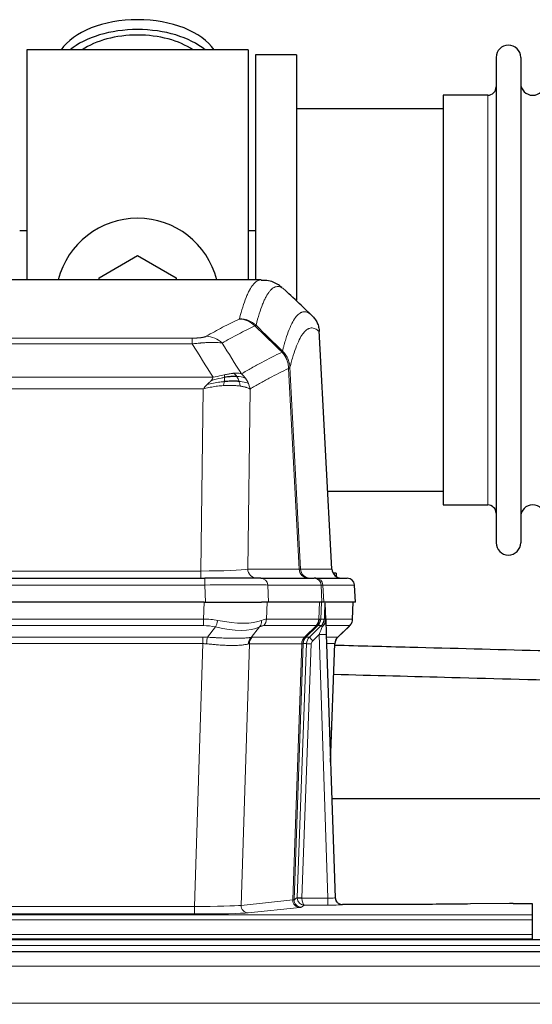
# Model space of a CAD drawing. Header units: inches. Extents: x 0 to 20790, y -12 to 14700.
# Tile 66 of 132: x 4333 to 4546, y 11981 to 12390. Entities that reach past the tile are written whole.
import ezdxf

# ---------------------------------------------------------------- set-up
doc = ezdxf.new("R2010")
doc.units = ezdxf.units.IN
doc.layers.add('1', color=7, linetype='Continuous', true_color=0xffffff)
doc.layers.add('254', color=7, linetype='Continuous', true_color=0xffffff)
doc.styles.add('latin_extended', font='simplex.shx')
doc.dimstyles.get("Standard").update_dxf_attribs({"dimtxt": 0.18, "dimasz": 0.18, "dimexe": 0.18, "dimexo": 0.0625, "dimgap": 0.09, "dimtad": 0, "dimtih": 1, "dimtoh": 1, "dimdec": 4, "dimzin": 0, "dimdsep": 46, "dimtxsty": 'Standard', "dimcen": 0.09, "dimadec": 0, "dimazin": 0, "dimtfac": 1, "dimtdec": 4, "dimtofl": 0, "dimtmove": 0, "dimatfit": 3, "dimfxl": 1, "dimtolj": 1, "dimtzin": 0, "dimarcsym": 0})

# ---------------------------------------------------------------- blocks, each defined once
blk = doc.blocks.new('_U1')
at = {"layer": '254', "color": 3, "linetype": 'Continuous', "lineweight": 13, "transparency": 16777216}
for p, q in [((1623.11, 12324.55), (1623.11, 8470.57)), ((7857.62, 10337.89), (7857.62, 8470.57)), ((1745.61, 8505.57), (7735.12, 8505.57))]:
    blk.add_line(p, q, dxfattribs=at)
at = {"layer": '254', "color": 3, "transparency": 16777216}
for points in [[(1745.61, 8525.98), (1745.61, 8485.15), (1623.11, 8505.57)], [(7735.12, 8485.15), (7735.12, 8525.98), (7857.62, 8505.57)]]:
    blk.add_solid(points, dxfattribs=at)
at = {"layer": 'Defpoints', "color": 0, "transparency": 16777216}
for p in [(1623.11, 12359.55), (7857.62, 10372.89), (7857.62, 8505.57)]:
    blk.add_point(p, dxfattribs=at)
at = {"layer": '254', "color": 2, "lineweight": 13, "transparency": 16777216, "insert": (4524.53, 8689.32), "char_height": 122.5, "attachment_point": 1, "style": 'latin_extended'}
blk.add_mtext('\\A1;6235', dxfattribs=at)

msp = doc.modelspace()

# ---------------------------------------------------------------- linework, layer by layer
at = {"layer": '1', "color": 2, "linetype": 'Continuous', "lineweight": 25}
for p, q in [((4427.619, 12377.691), (4335.619, 12377.691)), ((4335.619, 12377.691), (4335.619, 12282.091)), ((4427.619, 12377.691), (4427.619, 12282.091)), ((4447.619, 12375.691), (4430.619, 12375.691)), ((4430.619, 12375.691), (4430.619, 12282.093)), ((4447.619, 12375.691), (4447.619, 12273.691)), ((4530.619, 12374.591), (4530.619, 12172.791)), ((4540.819, 12374.591), (4540.819, 12172.791)), ((4527.119, 12358.841), (4508.619, 12358.841)), ((4508.619, 12358.841), (4508.619, 12188.541)), ((4508.625, 12353.191), (4447.619, 12353.191)), ((4335.656, 12302.453), (4332.66, 12302.453)), ((4430.65, 12302.453), (4427.655, 12302.453)), ((4365.619, 12282.928), (4381.619, 12292.166)), ((4381.619, 12292.166), (4397.619, 12282.928)), ((4432.973, 12282.086), (4170.265, 12282.086)), ((4365.619, 12282.085), (4365.619, 12282.928)), ((4397.619, 12282.928), (4397.619, 12282.085)), ((4462.395, 12161.873), (4457.124, 12261.01)), ((4460.681, 12194.191), (4508.625, 12194.191)), ((4508.619, 12188.541), (4527.119, 12188.541)), ((4193.709, 12158.086), (4409.529, 12158.086)), ((4432.784, 12158.086), (4409.529, 12158.086)), ((4432.784, 12158.086), (4454.958, 12158.086)), ((4455.656, 12158.086), (4454.958, 12158.086)), ((4455.656, 12158.086), (4468.766, 12158.086)), ((4464.119, 12160.191), (4462.854, 12160.191)), ((4464.119, 12160.191), (4464.119, 12158.783)), ((4472.158, 12148.086), (4471.777, 12155.245)), ((4409.231, 12148.086), (4194.007, 12148.086)), ((4409.231, 12148.086), (4433.089, 12148.086)), ((4435.984, 12148.086), (4433.089, 12148.086)), ((4458.239, 12148.086), (4435.984, 12148.086)), ((4459.023, 12148.086), (4458.239, 12148.086)), ((4472.141, 12148.086), (4459.023, 12148.086)), ((4459.83, 12140.925), (4459.603, 12147.655)), ((4470.968, 12141.075), (4471.217, 12148.086)), ((4459.832, 12140.875), (4459.83, 12140.925)), ((4464.818, 12133.561), (4469.556, 12138.07)), ((4460.04, 12134.607), (4463.728, 12025.231)), ((4461.828, 12081.583), (4463.607, 12130.856)), ((4630.937, 12066.355), (4462.357, 12066.355)), ((4463.728, 12025.231), (4463.736, 12025.096)), ((4496.619, 12022.465), (4466.716, 12022.465)), ((4536.163, 12022.874), (4519.998, 12022.629)), ((4537.662, 12022.884), (4545.619, 12022.884)), ((4545.619, 12022.884), (4545.619, 12018.111)), ((4545.619, 12018.111), (4545.619, 12016.042)), ((4545.619, 12016.042), (4545.619, 12010.016)), ((4545.619, 12010.016), (4545.619, 12008.086)), ((5032.119, 12007.691), (4055.119, 12007.691)), ((4057.619, 12008.086), (4545.619, 12008.086)), ((4545.619, 12008.086), (4545.619, 12007.691)), ((5032.119, 12002.691), (4055.119, 12002.691))]:
    msp.add_line(p, q, dxfattribs=at)
at = {"layer": '1', "color": 110, "linetype": 'Continuous', "lineweight": 13}
for p, q in [((4527.119, 12358.841), (4527.119, 12188.541)), ((4462.383, 12161.876), (4457.135, 12260.572)), ((4198.948, 12257.879), (4404.29, 12257.879)), ((4404.29, 12255.462), (4404.29, 12257.879)), ((4404.29, 12255.462), (4198.948, 12255.462)), ((4448.735, 12161.876), (4444.384, 12245.268)), ((4444.94, 12245.745), (4449.316, 12161.876)), ((4190.216, 12241.632), (4413.022, 12241.632)), ((4408.909, 12236.733), (4194.329, 12236.733)), ((4407.941, 12161.05), (4408.909, 12236.733)), ((4428.341, 12236.723), (4427.383, 12161.876)), ((4427.383, 12161.876), (4448.735, 12161.876)), ((4449.316, 12161.876), (4462.383, 12161.876)), ((4195.298, 12161.05), (4407.941, 12161.05)), ((4407.941, 12158.086), (4407.941, 12161.05)), ((4409.529, 12158.086), (4409.529, 12155.243)), ((4409.529, 12155.243), (4193.709, 12155.243)), ((4409.822, 12148.086), (4409.529, 12155.243)), ((4457.865, 12155.243), (4435.691, 12155.243)), ((4435.691, 12155.243), (4435.984, 12148.086)), ((4458.239, 12148.086), (4457.865, 12155.243)), ((4471.761, 12155.243), (4458.65, 12155.243)), ((4458.65, 12155.243), (4459.023, 12148.086)), ((4472.141, 12148.086), (4471.761, 12155.243)), ((4409.04, 12141.091), (4409.231, 12148.086)), ((4435.413, 12148.086), (4435.222, 12141.091)), ((4456.969, 12141.091), (4457.212, 12148.086)), ((4457.997, 12148.086), (4457.754, 12141.091)), ((4470.953, 12141.091), (4471.2, 12148.086)), ((4194.198, 12141.091), (4409.04, 12141.091)), ((4409.04, 12138.354), (4409.04, 12141.091)), ((4435.222, 12141.091), (4456.969, 12141.091)), ((4457.754, 12141.091), (4459.216, 12141.091)), ((4459.825, 12141.091), (4470.953, 12141.091)), ((4409.04, 12138.354), (4194.198, 12138.354)), ((4410.611, 12133.527), (4414.064, 12137.795)), ((4432.263, 12137.795), (4428.769, 12133.477)), ((4455.786, 12138.354), (4434.039, 12138.354)), ((4451.007, 12133.545), (4455.953, 12138.342)), ((4456.498, 12138.342), (4451.607, 12133.598)), ((4453.044, 12133.604), (4457.971, 12138.354)), ((4457.971, 12138.354), (4456.536, 12138.354)), ((4469.734, 12138.354), (4459.915, 12138.354)), ((4464.826, 12133.581), (4469.639, 12138.162)), ((4194.54, 12133.603), (4408.698, 12133.603)), ((4408.698, 12130.865), (4408.698, 12133.603)), ((4429.272, 12133.545), (4451.007, 12133.545)), ((4451.632, 12133.604), (4453.044, 12133.604)), ((4457.042, 12134.611), (4454.432, 12132.095)), ((4460.736, 12025.069), (4457.042, 12134.611)), ((4460.074, 12133.604), (4464.813, 12133.604)), ((4408.698, 12130.865), (4194.54, 12130.865)), ((4405.224, 12021.58), (4408.698, 12130.865)), ((4428.09, 12130.825), (4424.633, 12022.049)), ((4449.825, 12130.825), (4428.09, 12130.825)), ((4446.118, 12024.295), (4449.831, 12130.825)), ((4450.414, 12130.869), (4446.703, 12024.409)), ((4447.932, 12025.306), (4451.823, 12130.869)), ((4453.821, 12130.728), (4449.929, 12025.165)), ((4451.823, 12130.869), (4450.414, 12130.869)), ((4463.595, 12130.869), (4460.166, 12130.869)), ((4461.822, 12081.756), (4463.595, 12130.869)), ((4424.633, 12022.049), (4446.118, 12024.295)), ((4446.703, 12024.409), (4447.932, 12025.306)), ((4449.931, 12025.069), (4460.736, 12025.069)), ((4460.736, 12025.069), (4460.736, 12022.175)), ((4466.716, 12022.465), (4466.727, 12022.333)), ((4198.014, 12021.58), (4405.224, 12021.58)), ((4405.224, 12018.476), (4198.014, 12018.476)), ((4405.224, 12021.58), (4405.224, 12018.476)), ((4449.026, 12021.179), (4427.541, 12018.932)), ((4450.894, 12022.175), (4449.7, 12021.303)), ((4460.736, 12022.175), (4450.894, 12022.175)), ((4057.619, 12018.111), (4545.619, 12018.111)), ((4057.619, 12016.042), (4545.619, 12016.042)), ((4057.619, 12010.016), (4545.619, 12010.016)), ((5032.119, 12005.326), (4055.119, 12005.326)), ((5032.119, 11996.833), (4055.119, 11996.833)), ((5032.119, 11981.35), (4055.119, 11981.35))]:
    msp.add_line(p, q, dxfattribs=at)
at = {"layer": '1', "color": 2, "linetype": 'Continuous', "lineweight": 25}
for centre, radius, start, end in [((4535.719, 12374.591), 5.1, 0, 180), ((4527.119, 12362.341), 3.5, 270, 0), ((4545.819, 12363.841), 5, 180, 0), ((4381.619, 12273.691), 34, 14.29875, 165.70125), ((4527.119, 12185.041), 3.5, 0, 90), ((4545.819, 12183.541), 5, 0, 180), ((4535.719, 12172.791), 5.1, 180, 0), ((4468.781, 12155.086), 3, 3.87864, 90)]:
    msp.add_arc(centre, radius, start, end, dxfattribs=at)
for centre, major_axis, ratio, start_param, end_param in [((4381.619, 12370.76), (34, 0), 0.5735764, 0.3633693, 2.7782723), ((4381.619, 12366.664), (34, 0), 0.5735764, 0.6009523, 2.5406894), ((4381.619, 12366.664), (-30, 0), 0.5735764, 4.712389, 5.5877152), ((4381.619, 12366.664), (-30, 0), 0.5735764, 3.8370627, 4.712389), ((4466.375, 12162.086), (0, -4), 0.9993908, 4.7647489, 6.2831853), ((4460.04, 12134.782), (-0.227, 6.726), 0.0008736, 0.4374328, 1.5967123), ((4466.862, 12141.039), (3.174, -2.434), 0.9869112, 6.1322815, 6.2830018), ((4467.603, 12130.703), (-3.886, 0.947), 0.998973, 5.7186048, 6.4862172), ((4466.716, 12025.469), (-0.15, 3), 0.998739, 1.5545356, 3.0917055), ((4537.665, 12022.805), (-3, 0), 0.0262223, 4.7133912, 5.2365954)]:
    msp.add_ellipse(centre, major_axis=major_axis, ratio=ratio, start_param=start_param, end_param=end_param, dxfattribs=at)
at = {"layer": '1', "color": 110, "linetype": 'Continuous', "lineweight": 13}
for centre, major_axis, ratio, start_param, end_param in [((4423.799, 12255.868), (-4.281, 9.037), 0.9659395, 5.0815715, 5.8272089), ((4423.986, 12256.029), (-9.695, 2.45), 0.9931439, 4.2008878, 4.9582972), ((4410.137, 12248.722), (4.97, -8.677), 0.9635717, 1.8622888, 2.6052468), ((4408.02, 12162.086), (20.002, 0.052), 0.0517476, 4.708281, 6.0295934), ((4431.259, 12162.086), (0, 4), 0.9702957, 1.6231562, 3.1415927), ((4429.29, 12162.086), (-20.038, 0.208), 0.001459, 2.8976729, 3.1068244), ((4452.611, 12162.086), (0, -4), 0.9702957, 4.7647489, 6.2831853), ((4453.308, 12162.086), (0, -4), 0.9993908, 4.7647489, 6.2831853), ((4432.784, 12155.086), (0, -3), 0.9702957, 1.6231562, 3.1415927), ((4454.958, 12155.086), (0, -3), 0.9702957, 1.6231562, 3.1415927), ((4455.656, 12155.086), (0, -3), 0.9993908, 1.6231562, 3.1415927), ((4468.766, 12155.086), (0, -3), 0.9993908, 1.6231562, 3.1415927), ((4409.478, 12155.086), (27.018, 0.123), 0.0058026, 0.2445567, 1.5688664), ((4431.638, 12155.086), (27.029, 0.156), 0.000812, 0.0348973, 0.2440487), ((4408.39, 12118.231), (26.983, 1.545), 0.8452785, 1.2775604, 1.4983912), ((4408.39, 12118.231), (27.492, 22.639), 0.1155218, 0.1441436, 0.3649744), ((4431.343, 12141.231), (0, -4), 0.9702957, 0.7679449, 1.5358897), ((4453.09, 12141.231), (0, -4), 0.9702957, 0.7679449, 1.5358897), ((4453.256, 12141.219), (-0.603, -3.954), 0.9772749, 0.9153799, 1.6837369), ((4453.721, 12141.219), (1.703, -3.619), 0.9971774, 0.3287851, 1.0971421), ((4453.759, 12141.231), (0, -4), 0.9993908, 0.7679449, 1.5358897), ((4429.96, 12118.231), (27.661, 22.629), 0.117212, 0.1096858, 0.141666), ((4431.11, 12151.321), (-26.658, 10.191), 0.0473724, 2.9456198, 3.0909709), ((4429.959, 12118.231), (27.809, 22.856), 0.0163196, 0.0204945, 0.0524745), ((4461.213, 12141.022), (-1.999, 0.077), 0.1036431, 0.0350743, 0.8106069), ((4466.957, 12141.231), (0, 4), 0.9993908, 3.9095375, 4.6774824), ((4408.39, 12115.354), (16.721, 16.271), 0.9721633, 0.5640914, 0.7849223), ((4414.064, 12140.672), (-0.881, -3.902), 0.2224052, 0.7930597, 1.5799958), ((4409.293, 12151.321), (-25.873, 10.634), 0.4068526, 1.919368, 2.8032049), ((4409.293, 12151.321), (-26.677, 8.186), 0.3267204, 1.882912, 2.7667489), ((4429.566, 12140.672), (1.736, -3.604), 0.8689501, 0.3464596, 1.1333957), ((4411.087, 12115.354), (23.46, 22.829), 0.1194803, 0.122173, 0.3430038), ((4432.656, 12115.354), (23.636, 22.829), 0.1185164, 0.0901184, 0.1220986), ((4431.11, 12151.321), (-25.449, 12.923), 0.0600246, 2.9512599, 3.096611), ((4432.736, 12115.354), (23.81, 22.997), 0.0168486, 0.0174428, 0.049423), ((4457.042, 12134.681), (1.856, 4.567), 0.0053314, 4.6992705, 5.4949999), ((4455.194, 12141.231), (3.533, 1.889), 0.9978056, 4.9883687, 5.134869), ((4459.359, 12136.915), (1.388, -1.44), 0.0242285, 3.1658454, 3.9417885), ((4459.946, 12137.57), (1.583, -1.222), 0.0276319, 3.169255, 3.9405385), ((4445.919, 12115.354), (23.826, 22.997), 0.016839, 6.1714068, 6.3006297), ((4407.908, 12109.603), (17.528, 16.98), 0.9676454, 0.7049971, 0.7848447), ((4410.611, 12130.649), (0.32, 3.987), 0.0824896, 0.7712526, 1.5399639), ((4431.465, 12130.6), (-0.926, 3.891), 0.9457602, 0.5436933, 1.3082514), ((4431.968, 12130.668), (0, 4), 0.9702957, 0.7679449, 1.5315264), ((4405.207, 12109.436), (24.592, 23.931), 0.1189226, 0.1216051, 0.196623), ((4453.703, 12130.668), (0, 4), 0.9702957, 0.7679449, 1.5315264), ((4453.709, 12130.668), (-0.019, 4), 0.9702844, 0.7633847, 1.5270253), ((4454.384, 12130.721), (-1.442, 3.731), 0.998056, 0.3995344, 1.1665625), ((4454.409, 12130.727), (0, 4), 0.9993908, 0.7679449, 1.5351916), ((4426.794, 12109.586), (24.848, 24.014), 0.0168508, 0.0174344, 0.0398875), ((4455.82, 12130.727), (2.83, 2.828), 0.9993905, 1.5533428, 2.3205896), ((4454.432, 12132.165), (1.388, -1.44), 0.0242285, 3.1658454, 4.7375178), ((4457.042, 12134.506), (2.998, 0.101), 0.0348797, 6.2820091, 7.8528054), ((4467.59, 12130.727), (0, -4), 0.9993908, 3.9095375, 4.6767843), ((4439.945, 12109.587), (24.879, 24.014), 0.016827, 6.2565923, 6.3006169), ((4407.908, 12106.726), (2.819, 24.028), 0.8253154, 0.0219437, 0.1017912), ((4407.903, 12106.559), (20.559, 24.143), 0.1188179, 0.0965282, 0.1715462), ((4429.572, 12106.709), (20.849, 24.157), 0.0182437, 0.0122069, 0.0346602), ((4453.821, 12130.798), (1.999, -0.074), 0.0348758, 3.1764983, 4.7136745), ((4455.82, 12130.657), (1.703, 1.052), 0.998638, 1.7848012, 2.5520479), ((4442.722, 12106.709), (20.882, 24.158), 0.0154016, 6.2548756, 6.2989002), ((4449.026, 12024.178), (0.312, -2.984), 0.969741, 4.5720353, 6.175756), ((4426.701, 12024.324), (20.016, 0.105), 0.0266879, 6.037898, 6.2472222), ((4449.7, 12024.302), (1.769, -2.423), 0.9990158, 4.0464368, 5.6519121), ((4450.929, 12025.2), (0.383, 2.976), 0.9995819, 1.6634844, 1.7592499), ((4449.929, 12025.235), (1.999, -0.074), 0.0348758, 3.1764983, 4.7136745), ((4449.931, 12025.139), (-1.997, -0.118), 0.0348391, 0.0373692, 1.5687431), ((4450.894, 12025.174), (-0.98, 2.84), 0.9849493, 1.294853, 2.8045628), ((4450.929, 12025.131), (0.606, 0.798), 0.9977276, 2.1839213, 2.2796868), ((4450.894, 12025.174), (-0.028, 3), 0.3214645, 1.6026847, 3.1123946), ((4460.723, 12025.332), (-3.005, 0.103), 0.0869619, 1.577888, 3.1486843), ((4460.723, 12022.333), (-6.003, 0), 0.0262109, 1.5728579, 3.1436542), ((4466.727, 12025.332), (-2.991, -0.235), 0.9996552, 0.0000105, 1.4923863), ((4405.218, 12022.077), (20.013, 0.095), 0.0248544, 4.7125895, 6.0379715), ((4405.218, 12019.078), (-23.012, 0), 0.0261647, 1.5710736, 2.8964556), ((4427.541, 12021.931), (0.312, -2.984), 0.969741, 4.5720353, 6.175756), ((4426.701, 12021.325), (23.014, 0), 0.0261612, 6.0380559, 6.2473801)]:
    msp.add_ellipse(centre, major_axis=major_axis, ratio=ratio, start_param=start_param, end_param=end_param, dxfattribs=at)
for points, knots in [([(4423.986, 12265.964), (4424.424, 12267.703), (4425.314, 12270.9), (4426.235, 12273.534), (4426.937, 12275.299), (4427.173, 12275.853), (4427.649, 12276.889), (4427.888, 12277.372), (4428.614, 12278.715), (4429.105, 12279.469), (4429.729, 12280.237), (4429.854, 12280.381), (4430.105, 12280.653), (4430.483, 12281.034), (4430.866, 12281.335), (4431.636, 12281.832), (4432.249, 12282.056), (4432.873, 12282.086), (4432.966, 12282.086)], [0, 0, 0, 0, 0.1619138, 0.3238276, 0.3238276, 0.4047846, 0.4047846, 0.4857415, 0.4857415, 0.6476553, 0.6476553, 0.6881337, 0.6881337, 0.7286122, 0.8095691, 0.8095691, 0.9714829, 1, 1, 1, 1]), ([(4442.828, 12277.939), (4442.27, 12278.452), (4441.168, 12279.195), (4439.558, 12279.466), (4438.514, 12279.084), (4437.742, 12278.587), (4437.359, 12278.285), (4436.981, 12277.904), (4436.729, 12277.633), (4436.604, 12277.488), (4435.979, 12276.721), (4435.487, 12275.967), (4434.761, 12274.624), (4434.521, 12274.142), (4434.045, 12273.106), (4433.808, 12272.553), (4433.105, 12270.789), (4432.183, 12268.157), (4431.292, 12264.963), (4430.854, 12263.226)], [0, 0, 0, 0, 0.125, 0.25, 0.375, 0.375, 0.4375, 0.46875, 0.46875, 0.5, 0.5, 0.625, 0.625, 0.6875, 0.6875, 0.75, 0.75, 0.875, 1, 1, 1, 1]), ([(4441.85, 12252.511), (4441.906, 12252.734), (4441.962, 12252.954), (4442.074, 12253.39), (4442.243, 12254.038), (4442.638, 12255.501), (4442.982, 12256.672), (4443.675, 12258.907), (4444.615, 12261.594), (4446.074, 12264.751), (4447.078, 12266.274), (4447.652, 12266.966), (4447.716, 12267.041), (4447.844, 12267.185), (4448.036, 12267.396), (4448.488, 12267.838), (4448.879, 12268.136), (4449.208, 12268.338), (4449.274, 12268.376), (4449.406, 12268.448), (4449.604, 12268.549), (4450.069, 12268.736), (4450.472, 12268.814), (4451.283, 12268.861), (4452.381, 12268.631), (4453.508, 12267.816), (4454.08, 12267.262)], [0, 0, 0, 0, 0.015625, 0.015625, 0.03125, 0.0625, 0.125, 0.125, 0.25, 0.375, 0.5, 0.5, 0.515625, 0.515625, 0.53125, 0.5625, 0.625, 0.625, 0.640625, 0.640625, 0.65625, 0.6875, 0.75, 0.75, 0.875, 1, 1, 1, 1]), ([(4410.137, 12258.628), (4411.271, 12259.281), (4412.407, 12259.919), (4414.679, 12261.169), (4415.816, 12261.781), (4419.232, 12263.574), (4421.513, 12264.716), (4423.799, 12265.803)], [0, 0, 0, 0, 0.25, 0.25, 0.5, 0.5, 1, 1, 1, 1]), ([(4423.986, 12265.964), (4423.979, 12265.937), (4423.96, 12265.91), (4423.898, 12265.856), (4423.855, 12265.83), (4423.799, 12265.803)], [0, 0, 0, 0, 0.5, 0.5, 1, 1, 1, 1]), ([(4430.395, 12262.986), (4428.107, 12261.897), (4425.823, 12260.755), (4422.403, 12258.959), (4421.265, 12258.347), (4418.989, 12257.095), (4417.853, 12256.456), (4416.717, 12255.803)], [0, 0, 0, 0, 0.5, 0.5, 0.75, 0.75, 1, 1, 1, 1]), ([(4457.135, 12260.572), (4456.565, 12261.117), (4455.441, 12261.917), (4454.346, 12262.134), (4453.537, 12262.079), (4453.135, 12261.996), (4452.672, 12261.805), (4452.474, 12261.702), (4452.342, 12261.63), (4452.277, 12261.591), (4451.949, 12261.386), (4451.559, 12261.086), (4451.108, 12260.64), (4450.917, 12260.428), (4450.789, 12260.283), (4450.725, 12260.208), (4450.153, 12259.512), (4449.151, 12257.984), (4447.697, 12254.823), (4446.29, 12250.792), (4445.385, 12247.524), (4444.94, 12245.745)], [0, 0, 0, 0, 0.125, 0.25, 0.25, 0.3125, 0.34375, 0.359375, 0.359375, 0.375, 0.375, 0.4375, 0.46875, 0.484375, 0.484375, 0.5, 0.5, 0.625, 0.75, 0.875, 1, 1, 1, 1]), ([(4410.137, 12258.628), (4410.116, 12258.616), (4410.094, 12258.604), (4410.048, 12258.58), (4410.024, 12258.568), (4409.949, 12258.532), (4409.894, 12258.509), (4409.776, 12258.462), (4409.713, 12258.439), (4409.576, 12258.393), (4409.503, 12258.37), (4409.346, 12258.326), (4409.262, 12258.304), (4409.126, 12258.271), (4409.08, 12258.261), (4408.983, 12258.239), (4408.933, 12258.229), (4408.78, 12258.198), (4408.672, 12258.178), (4408.444, 12258.139), (4408.324, 12258.12), (4408.134, 12258.093), (4408.037, 12258.08), (4407.936, 12258.067), (4407.868, 12258.059), (4407.834, 12258.055), (4407.659, 12258.034), (4407.515, 12258.019), (4407.068, 12257.977), (4406.751, 12257.953), (4406.331, 12257.929), (4406.246, 12257.925), (4406.073, 12257.917), (4405.986, 12257.913), (4405.724, 12257.902), (4405.548, 12257.896), (4405.193, 12257.887), (4405.015, 12257.884), (4404.654, 12257.88), (4404.473, 12257.879), (4404.29, 12257.879)], [0, 0, 0, 0, 0.03125, 0.03125, 0.0625, 0.0625, 0.125, 0.125, 0.1875, 0.1875, 0.25, 0.25, 0.3125, 0.3125, 0.34375, 0.34375, 0.375, 0.375, 0.4375, 0.4375, 0.5, 0.5, 0.53125, 0.546875, 0.546875, 0.5625, 0.5625, 0.625, 0.625, 0.75, 0.75, 0.78125, 0.78125, 0.8125, 0.8125, 0.875, 0.875, 0.9375, 0.9375, 1, 1, 1, 1]), ([(4416.717, 12255.803), (4416.42, 12255.859), (4416.093, 12255.906), (4415.381, 12255.986), (4414.994, 12256.018), (4414.366, 12256.053), (4414.094, 12256.065), (4413.809, 12256.074), (4413.693, 12256.077), (4413.635, 12256.078), (4413.46, 12256.082), (4413.341, 12256.084), (4412.739, 12256.091), (4412.23, 12256.087), (4411.557, 12256.07), (4411.421, 12256.066), (4411.214, 12256.06), (4411.144, 12256.057), (4411.005, 12256.052), (4410.935, 12256.049), (4410.583, 12256.035), (4410.296, 12256.021), (4409.42, 12255.972), (4408.815, 12255.929), (4408.111, 12255.871), (4408.033, 12255.865), (4407.875, 12255.851), (4407.796, 12255.844), (4407.558, 12255.823), (4407.399, 12255.808), (4406.919, 12255.763), (4406.596, 12255.73), (4405.621, 12255.626), (4404.961, 12255.548), (4404.29, 12255.462)], [0, 0, 0, 0, 0.125, 0.125, 0.25, 0.25, 0.3125, 0.328125, 0.328125, 0.34375, 0.34375, 0.375, 0.375, 0.5, 0.5, 0.53125, 0.53125, 0.546875, 0.546875, 0.5625, 0.5625, 0.625, 0.625, 0.75, 0.75, 0.765625, 0.765625, 0.78125, 0.78125, 0.8125, 0.8125, 0.875, 0.875, 1, 1, 1, 1]), ([(4424.785, 12243.009), (4426.182, 12243.843), (4427.582, 12244.656), (4430.384, 12246.241), (4431.787, 12247.013), (4436.001, 12249.268), (4438.816, 12250.689), (4441.638, 12252.028)], [0, 0, 0, 0, 0.25, 0.25, 0.5, 0.5, 1, 1, 1, 1]), ([(4441.85, 12252.511), (4441.83, 12252.462), (4441.814, 12252.386), (4441.756, 12252.213), (4441.713, 12252.117), (4441.638, 12252.028)], [0, 0, 0, 0, 0.5, 0.5, 1, 1, 1, 1]), ([(4441.638, 12252.028), (4442.047, 12251.583), (4442.42, 12251.098), (4443.078, 12250.061), (4443.364, 12249.509), (4443.835, 12248.356), (4444.021, 12247.756), (4444.285, 12246.527), (4444.362, 12245.899), (4444.384, 12245.268)], [0, 0, 0, 0, 0.25, 0.25, 0.5, 0.5, 0.75, 0.75, 1, 1, 1, 1]), ([(4441.85, 12252.511), (4442.04, 12252.319), (4442.441, 12251.913), (4443.007, 12251.206), (4443.561, 12250.373), (4444.177, 12249.191), (4444.736, 12247.641), (4444.872, 12246.377), (4444.94, 12245.745)], [0, 0, 0, 0, 0.1064395, 0.2252974, 0.3565726, 0.5002636, 0.7501339, 1, 1, 1, 1]), ([(4421.609, 12243.271), (4421.46, 12243.258), (4421.308, 12243.242), (4420.694, 12243.171), (4420.214, 12243.096), (4419.22, 12242.915), (4418.706, 12242.808), (4417.999, 12242.655), (4417.82, 12242.615), (4417.64, 12242.575)], [0, 0, 0, 0, 0.125, 0.125, 0.5, 0.5, 0.875, 0.875, 1, 1, 1, 1]), ([(4424.785, 12243.009), (4424.091, 12243.234), (4423.325, 12243.328), (4422.198, 12243.312), (4421.908, 12243.296), (4421.609, 12243.271)], [0, 0, 0, 0, 0.75, 0.75, 1, 1, 1, 1]), ([(4422.833, 12241.948), (4422.735, 12242.098), (4422.633, 12242.24), (4422.376, 12242.568), (4422.219, 12242.742), (4421.908, 12243.043), (4421.755, 12243.169), (4421.609, 12243.271)], [0, 0, 0, 0, 0.25, 0.25, 0.625, 0.625, 1, 1, 1, 1]), ([(4444.384, 12245.268), (4441.698, 12243.993), (4439.018, 12242.643), (4435.007, 12240.507), (4433.672, 12239.776), (4431.004, 12238.278), (4429.672, 12237.51), (4428.341, 12236.723)], [0, 0, 0, 0, 0.5, 0.5, 0.75, 0.75, 1, 1, 1, 1]), ([(4444.94, 12245.745), (4444.933, 12245.727), (4444.907, 12245.656), (4444.8, 12245.544), (4444.607, 12245.41), (4444.453, 12245.312), (4444.384, 12245.268)], [0, 0, 0, 0, 0.1283244, 0.5000876, 0.7752121, 1, 1, 1, 1]), ([(4410.48, 12238.57), (4410.69, 12238.772), (4410.983, 12239.054), (4411.429, 12239.466), (4411.782, 12239.805), (4412.036, 12240.068), (4412.151, 12240.188)], [0, 0, 0, 0, 0.3659786, 0.5111863, 0.7766492, 1, 1, 1, 1]), ([(4417.621, 12239.8), (4417.043, 12239.747), (4416.456, 12239.681), (4414.082, 12239.368), (4412.252, 12239.022), (4410.48, 12238.57)], [0, 0, 0, 0, 0.25, 0.25, 1, 1, 1, 1]), ([(4412.151, 12240.188), (4412.384, 12240.449), (4412.807, 12240.921), (4412.955, 12241.412), (4413.022, 12241.632)], [0, 0, 0, 0, 0.5515604, 1, 1, 1, 1]), ([(4417.79, 12241.542), (4417.332, 12241.464), (4416.869, 12241.376), (4414.998, 12240.986), (4413.562, 12240.61), (4412.151, 12240.188)], [0, 0, 0, 0, 0.25, 0.25, 1, 1, 1, 1]), ([(4417.64, 12242.575), (4417.279, 12242.495), (4416.912, 12242.412), (4415.418, 12242.077), (4414.242, 12241.821), (4413.022, 12241.632)], [0, 0, 0, 0, 0.25, 0.25, 1, 1, 1, 1]), ([(4417.307, 12238.15), (4417.34, 12238.313), (4417.379, 12238.498), (4417.461, 12238.901), (4417.504, 12239.117), (4417.571, 12239.492), (4417.597, 12239.646), (4417.621, 12239.8)], [0, 0, 0, 0, 0.375, 0.375, 0.75, 0.75, 1, 1, 1, 1]), ([(4417.621, 12239.8), (4417.633, 12239.878), (4417.645, 12239.955), (4417.69, 12240.265), (4417.719, 12240.497), (4417.762, 12240.941), (4417.777, 12241.154), (4417.787, 12241.417), (4417.789, 12241.481), (4417.79, 12241.542)], [0, 0, 0, 0, 0.125, 0.125, 0.5, 0.5, 0.875, 0.875, 1, 1, 1, 1]), ([(4417.79, 12241.542), (4417.792, 12241.666), (4417.79, 12241.782), (4417.777, 12242.047), (4417.761, 12242.185), (4417.712, 12242.414), (4417.68, 12242.506), (4417.64, 12242.575)], [0, 0, 0, 0, 0.25, 0.25, 0.625, 0.625, 1, 1, 1, 1]), ([(4426.492, 12241.202), (4425.793, 12241.533), (4424.922, 12241.758), (4423.562, 12241.91), (4423.205, 12241.935), (4422.833, 12241.948)], [0, 0, 0, 0, 0.75, 0.75, 1, 1, 1, 1]), ([(4423.819, 12239.886), (4423.788, 12239.976), (4423.756, 12240.067), (4423.622, 12240.431), (4423.508, 12240.703), (4423.259, 12241.228), (4423.123, 12241.481), (4422.931, 12241.796), (4422.883, 12241.873), (4422.833, 12241.948)], [0, 0, 0, 0, 0.125, 0.125, 0.5, 0.5, 0.875, 0.875, 1, 1, 1, 1]), ([(4427.702, 12239.062), (4427.09, 12239.347), (4426.194, 12239.587), (4424.664, 12239.804), (4424.254, 12239.85), (4423.819, 12239.886)], [0, 0, 0, 0, 0.75, 0.75, 1, 1, 1, 1]), ([(4424.309, 12237.924), (4424.238, 12238.325), (4424.139, 12238.819), (4423.937, 12239.524), (4423.881, 12239.704), (4423.819, 12239.886)], [0, 0, 0, 0, 0.75, 0.75, 1, 1, 1, 1]), ([(4426.492, 12241.202), (4426.369, 12241.368), (4426.241, 12241.531), (4425.908, 12241.928), (4425.698, 12242.158), (4425.256, 12242.598), (4425.025, 12242.809), (4424.785, 12243.009)], [0, 0, 0, 0, 0.25, 0.25, 0.625, 0.625, 1, 1, 1, 1]), ([(4427.702, 12239.062), (4427.663, 12239.156), (4427.623, 12239.25), (4427.455, 12239.623), (4427.316, 12239.898), (4427.013, 12240.434), (4426.848, 12240.696), (4426.613, 12241.035), (4426.553, 12241.119), (4426.492, 12241.202)], [0, 0, 0, 0, 0.125, 0.125, 0.5, 0.5, 0.875, 0.875, 1, 1, 1, 1]), ([(4408.909, 12236.733), (4409.032, 12236.913), (4409.307, 12237.318), (4409.841, 12237.93), (4410.254, 12238.344), (4410.48, 12238.57)], [0, 0, 0, 0, 0.2664231, 0.5992998, 1, 1, 1, 1]), ([(4417.307, 12238.15), (4416.899, 12238.121), (4416.093, 12238.063), (4414.861, 12237.927), (4413.636, 12237.759), (4412.424, 12237.554), (4411.23, 12237.315), (4410.059, 12237.046), (4409.289, 12236.837), (4408.909, 12236.733)], [0, 0, 0, 0, 0.1523218, 0.3014284, 0.4473536, 0.5901335, 0.7298066, 0.8664141, 1, 1, 1, 1]), ([(4424.309, 12237.924), (4424.001, 12237.966), (4423.394, 12238.049), (4422.411, 12238.137), (4421.407, 12238.198), (4420.387, 12238.228), (4419.361, 12238.23), (4418.339, 12238.207), (4417.646, 12238.169), (4417.307, 12238.15)], [0, 0, 0, 0, 0.1580483, 0.3110147, 0.4589091, 0.6017421, 0.7395257, 0.8722733, 1, 1, 1, 1]), ([(4428.341, 12236.723), (4428.22, 12236.795), (4427.985, 12236.934), (4427.545, 12237.127), (4427.075, 12237.299), (4426.585, 12237.449), (4426.093, 12237.579), (4425.611, 12237.691), (4425.15, 12237.784), (4424.721, 12237.861), (4424.44, 12237.904), (4424.309, 12237.924)], [0, 0, 0, 0, 0.1527923, 0.2951653, 0.4271184, 0.5486511, 0.6597631, 0.7604539, 0.8507236, 0.9305721, 1, 1, 1, 1]), ([(4428.341, 12236.723), (4428.257, 12237.32), (4428.115, 12237.913), (4427.852, 12238.683), (4427.78, 12238.873), (4427.702, 12239.062)], [0, 0, 0, 0, 0.75, 0.75, 1, 1, 1, 1]), ([(4459.216, 12141.091), (4459.237, 12141.643), (4459.258, 12142.195), (4459.301, 12143.298), (4459.323, 12143.848), (4459.356, 12144.673), (4459.367, 12144.948), (4459.389, 12145.497), (4459.4, 12145.771), (4459.422, 12146.318), (4459.434, 12146.591), (4459.451, 12146.999), (4459.456, 12147.135), (4459.468, 12147.407), (4459.474, 12147.542), (4459.48, 12147.677)], [0, 0, 0, 0, 0.25, 0.25, 0.5, 0.5, 0.625, 0.625, 0.75, 0.75, 0.875, 0.875, 0.9375, 0.9375, 1, 1, 1, 1]), ([(4410.611, 12133.527), (4411.129, 12133.504), (4411.644, 12133.479), (4412.669, 12133.428), (4413.179, 12133.402), (4413.814, 12133.369), (4413.94, 12133.362), (4414.194, 12133.349), (4414.32, 12133.343), (4414.696, 12133.323), (4414.946, 12133.311), (4415.687, 12133.274), (4416.174, 12133.25), (4417.133, 12133.207), (4417.605, 12133.187), (4418.534, 12133.151), (4418.99, 12133.136), (4419.664, 12133.117), (4419.887, 12133.112), (4420.218, 12133.104), (4420.327, 12133.102), (4420.491, 12133.099), (4420.546, 12133.098), (4420.654, 12133.096), (4421.141, 12133.088), (4421.609, 12133.083), (4422.415, 12133.082), (4423.193, 12133.086), (4423.916, 12133.102), (4424.611, 12133.124), (4424.945, 12133.137), (4425.346, 12133.157), (4425.425, 12133.161), (4425.581, 12133.17), (4425.659, 12133.174), (4425.887, 12133.188), (4426.035, 12133.197), (4426.465, 12133.227), (4426.733, 12133.249), (4427.235, 12133.294), (4427.468, 12133.318), (4427.9, 12133.365), (4428.098, 12133.389), (4428.46, 12133.435), (4428.624, 12133.457), (4428.769, 12133.477)], [0, 0, 0, 0, 0.0625, 0.0625, 0.125, 0.125, 0.140625, 0.140625, 0.15625, 0.15625, 0.1875, 0.1875, 0.25, 0.25, 0.3125, 0.3125, 0.375, 0.375, 0.40625, 0.40625, 0.421875, 0.421875, 0.4296875, 0.4296875, 0.4375, 0.5, 0.5, 0.5625, 0.625, 0.625, 0.6875, 0.6875, 0.703125, 0.703125, 0.71875, 0.71875, 0.75, 0.75, 0.8125, 0.8125, 0.875, 0.875, 0.9375, 0.9375, 1, 1, 1, 1]), ([(4427.671, 12130.765), (4427.515, 12130.722), (4427.343, 12130.679), (4426.968, 12130.594), (4426.765, 12130.551), (4426.327, 12130.469), (4426.092, 12130.43), (4425.592, 12130.355), (4425.327, 12130.32), (4424.904, 12130.272), (4424.76, 12130.256), (4424.537, 12130.235), (4424.461, 12130.228), (4424.309, 12130.214), (4424.232, 12130.208), (4423.843, 12130.176), (4423.521, 12130.155), (4422.851, 12130.121), (4422.157, 12130.095), (4421.415, 12130.087), (4420.65, 12130.088), (4420.255, 12130.093), (4419.797, 12130.104), (4419.746, 12130.105), (4419.644, 12130.108), (4419.592, 12130.109), (4419.437, 12130.113), (4419.126, 12130.123), (4418.811, 12130.135), (4418.176, 12130.163), (4417.746, 12130.185), (4416.872, 12130.237), (4416.428, 12130.267), (4415.526, 12130.333), (4415.068, 12130.369), (4414.371, 12130.428), (4414.137, 12130.448), (4413.783, 12130.479), (4413.665, 12130.489), (4413.427, 12130.51), (4413.308, 12130.521), (4412.712, 12130.575), (4412.232, 12130.619), (4411.266, 12130.709), (4410.781, 12130.754), (4410.292, 12130.799)], [0, 0, 0, 0, 0.0625, 0.0625, 0.125, 0.125, 0.1875, 0.1875, 0.25, 0.25, 0.28125, 0.28125, 0.296875, 0.296875, 0.3125, 0.3125, 0.375, 0.375, 0.4375, 0.5, 0.5, 0.5625, 0.5625, 0.5703125, 0.5703125, 0.578125, 0.578125, 0.59375, 0.625, 0.625, 0.6875, 0.6875, 0.75, 0.75, 0.8125, 0.8125, 0.84375, 0.84375, 0.859375, 0.859375, 0.875, 0.875, 0.9375, 0.9375, 1, 1, 1, 1]), ([(4450.393, 12130.865), (4450.357, 12130.851), (4450.291, 12130.84), (4450.104, 12130.827), (4449.982, 12130.824), (4449.831, 12130.825)], [0, 0, 0, 0, 0.5, 0.5, 1, 1, 1, 1])]:
    msp.add_open_spline(points, degree=3, knots=knots, dxfattribs=at)
at = {"layer": '1', "color": 2, "linetype": 'Continuous', "lineweight": 25}
for points, knots in [([(4441.521, 12278.878), (4441.121, 12279.283), (4439.559, 12280.528), (4436.509, 12282.022), (4433.838, 12281.899), (4433.012, 12281.795)], [0, 0, 0, 0, 0.2214676, 0.7719123, 1, 1, 1, 1]), ([(4454.08, 12267.262), (4454.306, 12267.048), (4454.522, 12266.822), (4454.933, 12266.35), (4455.127, 12266.104), (4455.491, 12265.595), (4455.661, 12265.331), (4455.975, 12264.789), (4456.119, 12264.51), (4456.381, 12263.938), (4456.498, 12263.646), (4456.704, 12263.052), (4456.792, 12262.749), (4457.015, 12261.831), (4457.105, 12261.203), (4457.135, 12260.572)], [0, 0, 0, 0, 0.125, 0.125, 0.25, 0.25, 0.375, 0.375, 0.5, 0.5, 0.625, 0.625, 0.75, 0.75, 1, 1, 1, 1]), ([(4423.819, 12239.886), (4423.602, 12239.904), (4423.378, 12239.919), (4422.46, 12239.971), (4421.719, 12239.987), (4420.154, 12239.969), (4419.331, 12239.934), (4418.197, 12239.851), (4417.91, 12239.827), (4417.621, 12239.8)], [0, 0, 0, 0, 0.125, 0.125, 0.5, 0.5, 0.875, 0.875, 1, 1, 1, 1]), ([(4422.833, 12241.948), (4422.648, 12241.955), (4422.458, 12241.959), (4421.687, 12241.961), (4421.077, 12241.935), (4419.807, 12241.832), (4419.148, 12241.754), (4418.246, 12241.618), (4418.019, 12241.581), (4417.79, 12241.542)], [0, 0, 0, 0, 0.125, 0.125, 0.5, 0.5, 0.875, 0.875, 1, 1, 1, 1]), ([(4458.362, 12138.79), (4458.379, 12138.812), (4458.396, 12138.834), (4458.428, 12138.877), (4458.444, 12138.899), (4458.491, 12138.965), (4458.521, 12139.009), (4458.609, 12139.142), (4458.663, 12139.232), (4458.763, 12139.413), (4458.81, 12139.505), (4458.874, 12139.645), (4458.895, 12139.692), (4458.934, 12139.786), (4458.953, 12139.834), (4459.006, 12139.977), (4459.037, 12140.073), (4459.094, 12140.267), (4459.118, 12140.366), (4459.159, 12140.566), (4459.176, 12140.668), (4459.196, 12140.824), (4459.201, 12140.877), (4459.21, 12140.984), (4459.214, 12141.037), (4459.216, 12141.091)], [0, 0, 0, 0, 0.03125, 0.03125, 0.0625, 0.0625, 0.125, 0.125, 0.25, 0.25, 0.375, 0.375, 0.4375, 0.4375, 0.5, 0.5, 0.625, 0.625, 0.75, 0.75, 0.875, 0.875, 0.9375, 0.9375, 1, 1, 1, 1]), ([(4470.036, 12138.605), (4470.094, 12138.673), (4470.221, 12138.856), (4470.472, 12139.238), (4470.777, 12139.92), (4470.982, 12140.571), (4470.951, 12140.983), (4470.945, 12141.039)], [0, 0, 0, 0, 0.2255282, 0.4356233, 0.6511466, 0.9537437, 1, 1, 1, 1]), ([(4458.367, 12137.894), (4458.407, 12137.933), (4458.446, 12137.973), (4458.524, 12138.054), (4458.562, 12138.095), (4458.674, 12138.219), (4458.747, 12138.304), (4458.818, 12138.391)], [0, 0, 0, 0, 0.25, 0.25, 0.5, 0.5, 1, 1, 1, 1]), ([(4458.818, 12138.391), (4458.837, 12138.415), (4458.857, 12138.437), (4458.897, 12138.48), (4458.917, 12138.502), (4458.957, 12138.544), (4458.977, 12138.564), (4459.017, 12138.606), (4459.036, 12138.627), (4459.094, 12138.69), (4459.131, 12138.732), (4459.204, 12138.819), (4459.238, 12138.863), (4459.305, 12138.953), (4459.337, 12138.999), (4459.384, 12139.07), (4459.399, 12139.094), (4459.428, 12139.143), (4459.442, 12139.168), (4459.512, 12139.291), (4459.561, 12139.394), (4459.647, 12139.604), (4459.684, 12139.713), (4459.723, 12139.853), (4459.73, 12139.881), (4459.744, 12139.938), (4459.751, 12139.966), (4459.77, 12140.052), (4459.78, 12140.109), (4459.808, 12140.283), (4459.833, 12140.516), (4459.836, 12140.754), (4459.832, 12140.875)], [0, 0, 0, 0, 0.03125, 0.03125, 0.0625, 0.0625, 0.09375, 0.09375, 0.125, 0.125, 0.1875, 0.1875, 0.25, 0.25, 0.3125, 0.3125, 0.34375, 0.34375, 0.375, 0.375, 0.5, 0.5, 0.625, 0.625, 0.65625, 0.65625, 0.6875, 0.6875, 0.75, 0.75, 0.875, 1, 1, 1, 1]), ([(4629.804, 12125.734), (4619.901, 12125.996), (4592.667, 12126.719), (4547.665, 12127.912), (4502.161, 12129.118), (4473.986, 12129.866), (4463.58, 12130.142)], [0, 0, 0, 0, 0.1787292, 0.4915129, 0.8121858, 1, 1, 1, 1]), ([(4463.141, 12118.149), (4479.499, 12117.715), (4514.531, 12116.786), (4558.494, 12115.621), (4597.83, 12114.577), (4618.493, 12114.03), (4630.225, 12113.718)], [0, 0, 0, 0, 0.2937075, 0.6290071, 0.7893439, 1, 1, 1, 1]), ([(4519.998, 12022.629), (4516.465, 12022.575), (4512.663, 12022.534), (4504.78, 12022.479), (4500.7, 12022.465), (4496.619, 12022.465)], [0, 0, 0, 0, 0.5, 0.5, 1, 1, 1, 1])]:
    msp.add_open_spline(points, degree=3, knots=knots, dxfattribs=at)
for points, degree in [([(4449.57, 12271.543), (4447.323, 12273.675), (4445.076, 12275.807), (4442.828, 12277.939)], 3), ([(4454.078, 12267.265), (4449.57, 12271.543)], 1), ([(4459.48, 12147.677), (4459.483, 12147.673), (4459.508, 12147.666), (4459.566, 12147.658), (4459.603, 12147.655)], 3)]:
    msp.add_open_spline(points, degree=degree, dxfattribs=at)
at = {"layer": '1', "color": 110, "linetype": 'Continuous', "lineweight": 13}
for points in [[(4430.854, 12263.226), (4430.813, 12263.198), (4430.696, 12263.129), (4430.507, 12263.038), (4430.395, 12262.986)], [(4441.638, 12252.028), (4437.891, 12255.681), (4434.143, 12259.333), (4430.395, 12262.986)], [(4430.854, 12263.226), (4434.52, 12259.654), (4438.185, 12256.083), (4441.85, 12252.511)], [(4416.717, 12255.803), (4419.421, 12251.543), (4422.11, 12247.278), (4424.785, 12243.009)], [(4413.022, 12241.632), (4410.129, 12246.247), (4407.218, 12250.857), (4404.29, 12255.462)], [(4451.012, 12133.545), (4451.175, 12133.551), (4451.437, 12133.566), (4451.572, 12133.586), (4451.607, 12133.598)]]:
    msp.add_open_spline(points, degree=3, dxfattribs=at)
for points, weights in [([(4451.007, 12133.545), (4451.009, 12133.545), (4451.012, 12133.545)], [0.500000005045, 0.499999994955, 0.500000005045]), ([(4449.831, 12130.825), (4449.828, 12130.825), (4449.825, 12130.825)], [0.500000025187, 0.499999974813, 0.500000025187])]:
    msp.add_rational_spline(points, weights, degree=2, dxfattribs=at)

# ---------------------------------------------------------------- dimensions: what is measured, and where the dimension line sits
at = {"layer": '254', "color": 2, "linetype": 'Continuous', "lineweight": 13}
dim = msp.add_linear_dim(base=(7857.619, 8505.565), p1=(1623.113, 12359.55), p2=(7857.619, 10372.893), dimstyle='Standard', override={"dimscale": 35, "dimtxt": 3.5, "dimasz": 3.5, "dimexe": 1, "dimexo": 1, "dimgap": 1.75, "dimtad": 1, "dimtih": 1, "dimtoh": 0, "dimdec": 0, "dimlfac": 1, "dimzin": 8, "dimdsep": 46, "dimlunit": 2, "dimtxsty": 'latin_extended', "dimsah": 1, "dimse1": 0, "dimse2": 0, "dimsd1": 0, "dimsd2": 0, "dimclrd": 3, "dimclre": 3, "dimclrt": 2, "dimtol": 0, "dimtm": -0.1, "dimtfac": 0.714286, "dimtdec": 3, "dimtofl": 1, "dimtmove": 0, "dimtzin": 8, "dimlwd": 13, "dimlwe": 13}, dxfattribs=at)
dim.commit()
dim.dimension.update_dxf_attribs({"geometry": '_U1', "text_midpoint": (4740.366, 8505.565), "dimtype": 160})

doc.saveas('drawing.dxf')
